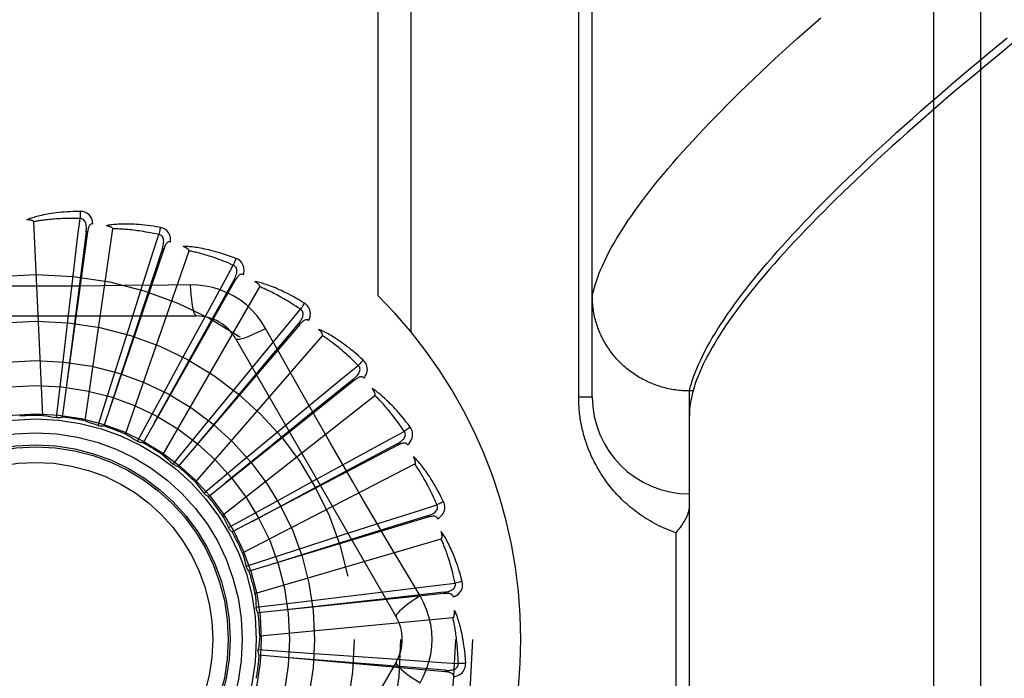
# Model space of a CAD drawing. Header units: inches. Extents: x 0 to 227, y 0 to 147.
# Tile 92 of 256: x 96.548 to 97.182, y 41.009 to 41.433. Entities that reach past the tile are written whole.
import ezdxf

# ---------------------------------------------------------------- set-up
doc = ezdxf.new("R2010")
doc.units = ezdxf.units.IN
doc.header["$LTSCALE"] = 12.466667
doc.header["$MEASUREMENT"] = 0
doc.linetypes.add('HIDDEN', pattern=[0.2, 0.1, -0.1])
doc.layers.add('RIGHTHAND_DOOR_ASSEMBLY', color=7, linetype='CONTINUOUS')

msp = doc.modelspace()

# ---------------------------------------------------------------- linework, layer by layer
at = {"layer": 'RIGHTHAND_DOOR_ASSEMBLY', "color": 8, "linetype": 'HIDDEN'}
for p, q in [((97.13666, 40.47773), (97.13666, 41.59087)), ((97.16666, 41.56148), (97.16666, 40.50712)), ((96.91666, 41.19055), (96.91666, 41.53091)), ((96.77873, 41.25567), (96.77873, 41.5043)), ((96.79995, 41.23228), (96.79995, 41.5043)), ((96.90787, 41.19055), (96.90787, 41.4718)), ((96.56274, 41.17848), (96.55679, 41.3033)), ((96.58994, 41.17501), (96.60772, 41.2987)), ((96.59152, 41.29678), (96.57519, 41.17754)), ((96.59056, 41.29691), (96.57981, 41.21271)), ((96.59152, 41.29678), (96.59056, 41.29691)), ((96.64059, 41.28572), (96.60199, 41.17173)), ((96.64059, 41.28572), (96.63968, 41.28603)), ((96.61599, 41.16645), (96.65687, 41.28454)), ((96.68668, 41.26558), (96.68585, 41.26606)), ((96.57898, 41.24132), (96.58154, 41.26292)), ((96.68668, 41.26558), (96.62721, 41.16095)), ((96.63996, 41.15312), (96.70244, 41.26134)), ((96.65762, 41.26265), (96.64345, 41.26244)), ((96.61778, 41.23364), (96.62439, 41.25436)), ((96.45472, 41.24263), (96.6616, 41.24263)), ((96.57529, 41.20974), (96.57898, 41.24132)), ((96.72813, 41.23708), (96.64993, 41.14559)), ((96.65443, 41.21875), (96.66484, 41.23785)), ((96.72813, 41.23708), (96.7274, 41.2377)), ((96.60818, 41.20333), (96.61778, 41.23364)), ((96.66097, 41.13549), (96.7428, 41.22993)), ((96.68686, 41.22805), (96.7903, 41.04888)), ((96.63926, 41.19081), (96.65443, 41.21875)), ((96.57153, 41.17716), (96.57529, 41.20974)), ((96.57981, 41.21271), (96.57714, 41.19161)), ((96.6876, 41.1972), (96.70144, 41.21399)), ((96.59833, 41.17205), (96.60818, 41.20333)), ((96.66742, 41.17263), (96.6876, 41.1972)), ((96.76343, 41.20125), (96.66933, 41.12622)), ((96.76343, 41.20125), (96.76284, 41.202)), ((96.98222, 41.19666), (96.98153, 41.19432)), ((96.62367, 41.16196), (96.63926, 41.19081)), ((96.67826, 41.1142), (96.77649, 41.19145)), ((96.90787, 41.19055), (96.91666, 41.19055)), ((96.97916, 41.19432), (96.97802, 41.19434)), ((96.98153, 41.19432), (96.97916, 41.19432)), ((96.97916, 40.87427), (96.97916, 41.19432)), ((96.71609, 41.16976), (96.73285, 41.18362)), ((96.64665, 41.14725), (96.66742, 41.17263)), ((96.69162, 41.14945), (96.71609, 41.16976)), ((96.79132, 41.15938), (96.68472, 41.10351)), ((96.79132, 41.15938), (96.79087, 41.16023)), ((96.66643, 41.12847), (96.69162, 41.14945)), ((96.69121, 41.09003), (96.80229, 41.1473)), ((96.73887, 41.13742), (96.75796, 41.14786)), ((96.71101, 41.12212), (96.73887, 41.13742)), ((96.68229, 41.10628), (96.71101, 41.12212)), ((96.81078, 41.113), (96.8105, 41.11392)), ((96.81078, 41.113), (96.69553, 41.07831)), ((96.75512, 41.10136), (96.77584, 41.108)), ((96.68241, 41.10603), (96.68229, 41.10628)), ((96.72486, 41.0916), (96.75512, 41.10136)), ((96.97037, 41.10305), (96.97037, 40.96555)), ((96.69935, 41.06384), (96.81926, 41.09905)), ((96.69367, 41.08148), (96.72486, 41.0916)), ((96.80565, 41.06234), (96.79838, 41.07451)), ((96.82111, 41.06377), (96.70138, 41.05152)), ((96.7327, 41.05902), (96.76425, 41.06287)), ((96.76425, 41.06287), (96.78585, 41.06547)), ((96.82111, 41.06377), (96.82101, 41.06472)), ((96.70015, 41.05499), (96.7327, 41.05902)), ((96.70239, 41.03659), (96.8268, 41.04847)), ((96.7015, 41.02774), (96.73422, 41.02554)), ((96.73422, 41.02554), (96.76594, 41.02335)), ((96.7903, 41.01972), (96.68686, 40.84055)), ((96.82193, 41.01347), (96.70205, 41.0241)), ((96.76594, 41.02335), (96.78764, 41.02182)), ((96.82193, 41.01347), (96.82202, 41.01443))]:
    msp.add_line(p, q, dxfattribs=at)
for points in [[(96.91666, 41.25552), (96.91719, 41.25786), (96.9178, 41.26024), (96.91851, 41.26267), (96.91931, 41.26514), (96.92019, 41.26765), (96.92116, 41.2702), (96.92223, 41.2728), (96.92338, 41.27544), (96.92462, 41.27813), (96.92596, 41.28086), (96.92738, 41.28363), (96.92889, 41.28645), (96.93049, 41.28931), (96.93218, 41.29221), (96.93397, 41.29516), (96.93584, 41.29815), (96.9378, 41.30119), (96.93985, 41.30427), (96.942, 41.30739), (96.94423, 41.31056), (96.94656, 41.31377), (96.94897, 41.31703), (96.95148, 41.32032), (96.95407, 41.32367), (96.95676, 41.32705), (96.95954, 41.33048), (96.96241, 41.33396), (96.96537, 41.33748), (96.96843, 41.34104), (96.97157, 41.34464), (96.9748, 41.34829), (96.97813, 41.35198), (96.98155, 41.35572), (96.98506, 41.35949), (96.98866, 41.36331), (96.99235, 41.36718), (96.99613, 41.37108), (97, 41.37503), (97.00397, 41.37902), (97.00803, 41.38305), (97.01217, 41.38713), (97.01641, 41.39125), (97.02075, 41.39541), (97.02517, 41.39961), (97.02968, 41.40385), (97.03429, 41.40813), (97.03898, 41.41245), (97.04377, 41.41682), (97.04865, 41.42122), (97.05362, 41.42567), (97.05868, 41.43015), (97.06384, 41.43468)], [(96.97916, 41.19432), (96.97977, 41.19669), (96.98047, 41.1991), (96.98125, 41.20155), (96.98213, 41.20404), (96.98309, 41.20658), (96.98413, 41.20916), (96.98527, 41.21178), (96.9865, 41.21445), (96.98781, 41.21716), (96.98921, 41.21991), (96.9907, 41.22271), (96.99227, 41.22555), (96.99394, 41.22843), (96.99569, 41.23136), (96.99753, 41.23433), (96.99947, 41.23735), (97.00148, 41.24041), (97.00359, 41.24351), (97.00579, 41.24666), (97.00807, 41.24985), (97.01044, 41.25308), (97.01291, 41.25636), (97.01546, 41.25968), (97.0181, 41.26304), (97.02082, 41.26645), (97.02364, 41.2699), (97.02655, 41.27339), (97.02954, 41.27693), (97.03263, 41.28051), (97.0358, 41.28413), (97.03906, 41.2878), (97.04241, 41.29151), (97.04585, 41.29526), (97.04938, 41.29905), (97.05299, 41.30289), (97.0567, 41.30677), (97.06049, 41.31069), (97.06437, 41.31465), (97.06834, 41.31865), (97.0724, 41.3227), (97.07655, 41.32679), (97.08078, 41.33091), (97.08511, 41.33508), (97.08952, 41.33929), (97.09402, 41.34355), (97.09861, 41.34784), (97.10329, 41.35217), (97.10805, 41.35654), (97.1129, 41.36095), (97.11784, 41.3654), (97.12287, 41.36989), (97.12799, 41.37442), (97.13319, 41.37899), (97.13848, 41.38359), (97.14385, 41.38823), (97.14932, 41.39291), (97.15486, 41.39763), (97.1605, 41.40238), (97.16622, 41.40717), (97.17202, 41.41199), (97.17791, 41.41685), (97.18389, 41.42174)], [(97.18721, 41.41802), (97.18107, 41.41301), (97.17501, 41.40805), (97.16905, 41.40312), (97.16319, 41.39824), (97.15742, 41.39341), (97.15175, 41.38861), (97.14617, 41.38387), (97.14069, 41.37916), (97.1353, 41.3745), (97.13001, 41.36989), (97.12481, 41.36532), (97.1197, 41.36079), (97.11469, 41.35631), (97.10977, 41.35188), (97.10494, 41.34749), (97.10021, 41.34314), (97.09557, 41.33884), (97.09103, 41.33459), (97.08658, 41.33038), (97.08222, 41.32621), (97.07795, 41.32209), (97.07378, 41.31802), (97.0697, 41.314), (97.06571, 41.31001), (97.06181, 41.30608), (97.05801, 41.30219), (97.05429, 41.29834), (97.05067, 41.29454), (97.04714, 41.29079), (97.0437, 41.28708), (97.04036, 41.28342), (97.0371, 41.2798), (97.03393, 41.27623), (97.03086, 41.2727), (97.02787, 41.26922), (97.02498, 41.26579), (97.02218, 41.26239), (97.01946, 41.25905), (97.01684, 41.25575), (97.0143, 41.25249), (97.01186, 41.24928), (97.0095, 41.24611), (97.00724, 41.24299), (97.00506, 41.23991), (97.00297, 41.23688), (97.00097, 41.23389), (96.99906, 41.23095), (96.99724, 41.22805), (96.9955, 41.22519), (96.99385, 41.22238), (96.9923, 41.21961), (96.99083, 41.21689), (96.98944, 41.21421), (96.98815, 41.21157), (96.98694, 41.20898), (96.98582, 41.20643), (96.98479, 41.20392), (96.98384, 41.20146), (96.98299, 41.19904), (96.98222, 41.19666)], [(96.5866, 41.31001), (96.58438, 41.30997), (96.58224, 41.30989), (96.58021, 41.30979), (96.57827, 41.30967), (96.57641, 41.30953), (96.57464, 41.30937), (96.57295, 41.3092), (96.57134, 41.30901), (96.5698, 41.3088), (96.56833, 41.30859), (96.56693, 41.30836), (96.56559, 41.30813), (96.56431, 41.30789), (96.56309, 41.30765), (96.56192, 41.30741), (96.56081, 41.30716), (96.55975, 41.3069), (96.55873, 41.30665), (96.55777, 41.30638), (96.55685, 41.30612), (96.55598, 41.30585), (96.55514, 41.30558), (96.55435, 41.30531), (96.5536, 41.30504), (96.55288, 41.30477), (96.5522, 41.3045)], [(96.55679, 41.3033), (96.55675, 41.30347), (96.55667, 41.30362), (96.55655, 41.30375), (96.5564, 41.30387), (96.55623, 41.30396), (96.55604, 41.30405), (96.55584, 41.30413), (96.55562, 41.30419), (96.5554, 41.30425), (96.55516, 41.3043), (96.55491, 41.30435), (96.55465, 41.30439), (96.55439, 41.30442), (96.55411, 41.30445), (96.55382, 41.30447), (96.55353, 41.30449), (96.55321, 41.3045), (96.55289, 41.30451), (96.55259, 41.30451), (96.55229, 41.30451)], [(96.58666, 41.30534), (96.58481, 41.30538), (96.58304, 41.30541), (96.58134, 41.30541), (96.57971, 41.3054), (96.57815, 41.30538), (96.57665, 41.30534), (96.57521, 41.30529), (96.57384, 41.30523), (96.57252, 41.30516), (96.57126, 41.30508), (96.57004, 41.305), (96.56888, 41.30491), (96.56777, 41.30481), (96.5667, 41.30471), (96.56567, 41.30461), (96.56468, 41.3045), (96.56374, 41.30439), (96.56283, 41.30428), (96.56196, 41.30416), (96.56113, 41.30404), (96.56033, 41.30392), (96.55956, 41.3038), (96.55882, 41.30368), (96.55812, 41.30355), (96.55744, 41.30343), (96.55679, 41.3033)], [(96.58154, 41.26292), (96.58533, 41.29438), (96.58666, 41.30534)], [(96.59499, 41.30205), (96.59475, 41.30338), (96.59441, 41.3046), (96.59395, 41.3057), (96.59339, 41.30667), (96.59272, 41.30752), (96.59196, 41.30825), (96.59112, 41.30884), (96.59022, 41.3093), (96.58928, 41.30964), (96.58835, 41.30986), (96.58746, 41.30999), (96.5866, 41.31001)], [(96.5866, 41.31001), (96.58664, 41.30939), (96.58667, 41.30868), (96.58668, 41.30791), (96.58669, 41.30708), (96.58668, 41.30621), (96.58666, 41.30534)], [(96.59056, 41.29691), (96.59067, 41.29794), (96.59073, 41.29892), (96.59073, 41.29986), (96.59067, 41.30074), (96.59055, 41.30157), (96.59036, 41.30234), (96.59011, 41.30305), (96.58979, 41.30368), (96.58939, 41.30421), (96.58893, 41.30465), (96.5884, 41.30498), (96.58783, 41.30521), (96.58725, 41.30533), (96.58666, 41.30534)], [(96.595, 41.30205), (96.59454, 41.30206), (96.59411, 41.302), (96.59372, 41.30184), (96.59336, 41.30162), (96.59305, 41.30133), (96.59278, 41.30098), (96.59254, 41.30058), (96.59233, 41.30013), (96.59214, 41.29964), (96.59198, 41.29912), (96.59184, 41.29857), (96.59172, 41.29799), (96.59161, 41.2974), (96.59152, 41.29678)], [(96.63827, 41.29965), (96.63607, 41.30002), (96.63396, 41.30036), (96.63195, 41.30064), (96.63002, 41.30089), (96.62817, 41.3011), (96.6264, 41.30128), (96.62471, 41.30143), (96.62309, 41.30155), (96.62154, 41.30164), (96.62006, 41.3017), (96.61864, 41.30175), (96.61728, 41.30178), (96.61598, 41.30179), (96.61473, 41.30178), (96.61354, 41.30176), (96.6124, 41.30173), (96.61131, 41.30168), (96.61026, 41.30162), (96.60927, 41.30154), (96.60832, 41.30145), (96.60741, 41.30135), (96.60654, 41.30125), (96.60571, 41.30113), (96.60492, 41.30101), (96.60416, 41.30088), (96.60344, 41.30075)], [(96.60772, 41.2987), (96.60772, 41.29888), (96.60767, 41.29904), (96.60757, 41.29919), (96.60745, 41.29933), (96.6073, 41.29946), (96.60713, 41.29958), (96.60695, 41.29969), (96.60675, 41.29979), (96.60654, 41.2999), (96.60631, 41.29999), (96.60608, 41.30008), (96.60583, 41.30017), (96.60557, 41.30025), (96.60531, 41.30033), (96.60503, 41.30041), (96.60474, 41.30048), (96.60444, 41.30056), (96.60413, 41.30062), (96.6038, 41.30069), (96.60345, 41.30075)], [(96.63744, 41.29505), (96.63564, 41.29544), (96.6339, 41.2958), (96.63223, 41.29613), (96.63063, 41.29642), (96.62909, 41.2967), (96.62761, 41.29694), (96.62619, 41.29717), (96.62483, 41.29737), (96.62352, 41.29755), (96.62227, 41.29771), (96.62106, 41.29786), (96.6199, 41.29799), (96.61879, 41.29811), (96.61772, 41.29821), (96.61669, 41.2983), (96.6157, 41.29838), (96.61475, 41.29845), (96.61384, 41.29851), (96.61297, 41.29857), (96.61212, 41.29861), (96.61131, 41.29864), (96.61054, 41.29867), (96.60979, 41.29869), (96.60907, 41.2987), (96.60838, 41.2987), (96.60772, 41.2987)], [(96.63827, 41.29965), (96.63819, 41.29904), (96.63808, 41.29834), (96.63795, 41.29758), (96.6378, 41.29677), (96.63763, 41.29591), (96.63744, 41.29505)], [(96.645, 41.29024), (96.64502, 41.2916), (96.64491, 41.29285), (96.64466, 41.29402), (96.6443, 41.29509), (96.6438, 41.29605), (96.6432, 41.2969), (96.64248, 41.29764), (96.64168, 41.29827), (96.64083, 41.29877), (96.63996, 41.29917), (96.63911, 41.29946), (96.63827, 41.29965)], [(96.62439, 41.25436), (96.63406, 41.28453), (96.63744, 41.29505)], [(96.63968, 41.28603), (96.63998, 41.28702), (96.64022, 41.28798), (96.6404, 41.28889), (96.64051, 41.28977), (96.64054, 41.29061), (96.64051, 41.2914), (96.64039, 41.29215), (96.6402, 41.29283), (96.63991, 41.29343), (96.63954, 41.29394), (96.63908, 41.29437), (96.63856, 41.2947), (96.63802, 41.29492), (96.63744, 41.29505)], [(96.63968, 41.28603), (96.62959, 41.25538), (96.60656, 41.18517)], [(96.645, 41.29024), (96.64455, 41.29034), (96.64412, 41.29036), (96.64371, 41.29028), (96.64331, 41.29012), (96.64295, 41.2899), (96.64262, 41.28961), (96.64231, 41.28926), (96.64202, 41.28886), (96.64174, 41.28841), (96.64149, 41.28793), (96.64125, 41.28742), (96.64102, 41.28688), (96.6408, 41.28631), (96.64059, 41.28572)], [(96.68704, 41.27969), (96.68495, 41.28048), (96.68295, 41.2812), (96.68102, 41.28187), (96.67917, 41.28248), (96.6774, 41.28303), (96.6757, 41.28354), (96.67406, 41.28401), (96.6725, 41.28443), (96.67099, 41.28481), (96.66955, 41.28516), (96.66816, 41.28547), (96.66683, 41.28575), (96.66556, 41.28601), (96.66433, 41.28624), (96.66316, 41.28645), (96.66203, 41.28663), (96.66095, 41.28679), (96.65991, 41.28692), (96.65892, 41.28704), (96.65797, 41.28713), (96.65706, 41.28721), (96.65619, 41.28727), (96.65535, 41.28731), (96.65455, 41.28734), (96.65378, 41.28736), (96.65305, 41.28736)], [(96.65687, 41.28454), (96.65689, 41.28472), (96.65687, 41.28488), (96.65681, 41.28505), (96.65671, 41.28521), (96.65659, 41.28537), (96.65645, 41.28552), (96.65629, 41.28566), (96.65611, 41.2858), (96.65593, 41.28594), (96.65572, 41.28608), (96.65551, 41.28621), (96.65529, 41.28634), (96.65505, 41.28647), (96.6548, 41.2866), (96.65455, 41.28673), (96.65428, 41.28686), (96.65399, 41.28699), (96.6537, 41.28711), (96.65342, 41.28723), (96.65314, 41.28733)], [(96.68536, 41.27533), (96.68366, 41.27606), (96.68202, 41.27674), (96.68044, 41.27738), (96.67892, 41.27797), (96.67746, 41.27853), (96.67606, 41.27905), (96.67471, 41.27954), (96.67341, 41.28), (96.67216, 41.28042), (96.67096, 41.28082), (96.6698, 41.28119), (96.66869, 41.28154), (96.66762, 41.28187), (96.66659, 41.28217), (96.6656, 41.28246), (96.66464, 41.28272), (96.66372, 41.28297), (96.66284, 41.2832), (96.66199, 41.28342), (96.66117, 41.28362), (96.66038, 41.2838), (96.65962, 41.28398), (96.65889, 41.28414), (96.65819, 41.28428), (96.65752, 41.28442), (96.65687, 41.28454)], [(96.68704, 41.27969), (96.68684, 41.27911), (96.68661, 41.27844), (96.68633, 41.27772), (96.68603, 41.27695), (96.6857, 41.27615), (96.68536, 41.27533)], [(96.69187, 41.26918), (96.69214, 41.27051), (96.69227, 41.27177), (96.69225, 41.27296), (96.69209, 41.27407), (96.69179, 41.27511), (96.69136, 41.27606), (96.69079, 41.27692), (96.69013, 41.27769), (96.68939, 41.27835), (96.68861, 41.27891), (96.68783, 41.27935), (96.68704, 41.27969)], [(96.66484, 41.23785), (96.68005, 41.26565), (96.68536, 41.27533)], [(96.68585, 41.26606), (96.68633, 41.26697), (96.68675, 41.26786), (96.68709, 41.26873), (96.68737, 41.26957), (96.68756, 41.27039), (96.68767, 41.27117), (96.6877, 41.27192), (96.68764, 41.27263), (96.68747, 41.27327), (96.68721, 41.27385), (96.68684, 41.27435), (96.68639, 41.27477), (96.6859, 41.2751), (96.68535, 41.27534)], [(96.68585, 41.26606), (96.67014, 41.23787), (96.63424, 41.17329)], [(96.69187, 41.26918), (96.69145, 41.26936), (96.69103, 41.26946), (96.6906, 41.26946), (96.69019, 41.26938), (96.68979, 41.26923), (96.68941, 41.26901), (96.68904, 41.26873), (96.68868, 41.26839), (96.68833, 41.268), (96.68798, 41.26758), (96.68765, 41.26712), (96.68732, 41.26663), (96.687, 41.26612), (96.68668, 41.26558)], [(96.64345, 41.26244), (96.61512, 41.26214), (96.60091, 41.26201), (96.58668, 41.26191), (96.57245, 41.26185), (96.55821, 41.26183), (96.54397, 41.26184), (96.52974, 41.26191), (96.5155, 41.262)], [(96.65762, 41.26266), (96.65781, 41.25927), (96.65807, 41.25608), (96.65837, 41.2532), (96.65872, 41.2506), (96.65912, 41.24829), (96.65956, 41.24633), (96.66004, 41.24475), (96.66054, 41.24358), (96.66107, 41.24287), (96.6616, 41.24263)], [(96.70619, 41.23461), (96.70359, 41.23881), (96.70066, 41.24273), (96.69738, 41.24637), (96.6938, 41.24969), (96.68993, 41.25269), (96.68581, 41.25533), (96.68146, 41.25759), (96.67692, 41.25945), (96.67225, 41.26089), (96.66745, 41.26192), (96.66257, 41.2625), (96.65762, 41.26265)], [(96.73115, 41.25087), (96.72925, 41.25203), (96.72742, 41.25312), (96.72565, 41.25414), (96.72395, 41.25509), (96.72232, 41.25597), (96.72074, 41.25679), (96.71923, 41.25756), (96.71777, 41.25827), (96.71636, 41.25893), (96.71501, 41.25954), (96.71371, 41.26011), (96.71246, 41.26064), (96.71125, 41.26114), (96.71009, 41.2616), (96.70898, 41.26202), (96.70791, 41.26241), (96.70688, 41.26277), (96.70588, 41.2631), (96.70493, 41.2634), (96.70401, 41.26367), (96.70313, 41.26392), (96.70229, 41.26415), (96.70148, 41.26435), (96.7007, 41.26453), (96.69995, 41.26469), (96.69923, 41.26483)], [(96.70244, 41.26134), (96.7025, 41.26151), (96.70251, 41.26167), (96.70248, 41.26185), (96.70242, 41.26202), (96.70233, 41.2622), (96.70222, 41.26237), (96.70209, 41.26255), (96.70194, 41.26272), (96.70178, 41.26289), (96.70161, 41.26306), (96.70143, 41.26324), (96.70123, 41.26341), (96.70102, 41.26358), (96.70081, 41.26375), (96.70058, 41.26393), (96.70034, 41.2641), (96.70008, 41.26428), (96.69982, 41.26446), (96.69953, 41.26465), (96.69923, 41.26483)], [(96.72868, 41.24691), (96.72714, 41.24794), (96.72566, 41.24892), (96.72423, 41.24984), (96.72286, 41.25072), (96.72153, 41.25154), (96.72025, 41.25232), (96.71902, 41.25305), (96.71783, 41.25374), (96.71668, 41.2544), (96.71557, 41.25502), (96.71451, 41.2556), (96.71348, 41.25616), (96.71249, 41.25668), (96.71154, 41.25717), (96.71062, 41.25764), (96.70973, 41.25808), (96.70888, 41.2585), (96.70805, 41.25889), (96.70726, 41.25927), (96.70649, 41.25962), (96.70575, 41.25995), (96.70504, 41.26026), (96.70436, 41.26056), (96.70369, 41.26084), (96.70306, 41.2611), (96.70244, 41.26134)], [(96.97802, 41.19434), (96.97689, 41.19437), (96.97576, 41.19442), (96.97464, 41.19449), (96.97351, 41.19458), (96.97239, 41.19468), (96.97127, 41.19481), (96.97015, 41.19496), (96.96904, 41.19513), (96.96793, 41.19532), (96.96682, 41.19553), (96.96571, 41.19576), (96.96461, 41.19601), (96.96352, 41.19627), (96.96243, 41.19656), (96.96135, 41.19686), (96.96027, 41.19719), (96.95919, 41.19753), (96.95813, 41.19789), (96.95707, 41.19828), (96.95602, 41.19868), (96.95497, 41.19909), (96.95394, 41.19953), (96.95291, 41.19999), (96.95189, 41.20046), (96.95088, 41.20095), (96.94988, 41.20146), (96.94889, 41.20198), (96.9479, 41.20253), (96.94693, 41.20309), (96.94597, 41.20367), (96.94502, 41.20426), (96.94408, 41.20487), (96.94315, 41.2055), (96.94224, 41.20615), (96.94133, 41.20681), (96.94044, 41.20748), (96.93956, 41.20818), (96.93869, 41.20888), (96.93784, 41.20961), (96.937, 41.21035), (96.93617, 41.2111), (96.93536, 41.21187), (96.93456, 41.21265), (96.93378, 41.21344), (96.93301, 41.21425), (96.93226, 41.21507), (96.93152, 41.21591), (96.9308, 41.21676), (96.93009, 41.21762), (96.9294, 41.21849), (96.92873, 41.21938), (96.92807, 41.22027), (96.92743, 41.22118), (96.9268, 41.2221), (96.9262, 41.22303), (96.9256, 41.22398), (96.92503, 41.22493), (96.92448, 41.22589), (96.92394, 41.22686), (96.92342, 41.22784), (96.92292, 41.22883), (96.92244, 41.22983), (96.92197, 41.23084), (96.92153, 41.23185), (96.9211, 41.23287), (96.92069, 41.2339), (96.9203, 41.23494), (96.91993, 41.23598), (96.91958, 41.23703), (96.91925, 41.23809), (96.91894, 41.23915), (96.91865, 41.24022), (96.91837, 41.24129), (96.91812, 41.24237), (96.91789, 41.24345), (96.91768, 41.24453), (96.91748, 41.24562), (96.91731, 41.24672), (96.91716, 41.24781), (96.91703, 41.24891), (96.91692, 41.25001), (96.91682, 41.25111), (96.91675, 41.25221), (96.9167, 41.25331), (96.91667, 41.25442), (96.91666, 41.25552)], [(96.70144, 41.21399), (96.72163, 41.2384), (96.72868, 41.24691)], [(96.7274, 41.2377), (96.72805, 41.23851), (96.72863, 41.23931), (96.72913, 41.24009), (96.72956, 41.24087), (96.7299, 41.24163), (96.73016, 41.24238), (96.73033, 41.24311), (96.73041, 41.24382), (96.73036, 41.24448), (96.73021, 41.2451), (96.72994, 41.24566), (96.72958, 41.24616), (96.72916, 41.24658), (96.72867, 41.24691)], [(96.73115, 41.25087), (96.73085, 41.25033), (96.73049, 41.24972), (96.73009, 41.24906), (96.72964, 41.24837), (96.72917, 41.24764), (96.72868, 41.24691)], [(96.7339, 41.23963), (96.73442, 41.24088), (96.73479, 41.24209), (96.735, 41.24327), (96.73505, 41.24439), (96.73495, 41.24547), (96.7347, 41.24648), (96.73431, 41.24744), (96.73381, 41.24832), (96.7332, 41.2491), (96.73254, 41.2498), (96.73186, 41.25038), (96.73115, 41.25087)], [(96.7274, 41.2377), (96.70664, 41.21299), (96.65917, 41.15638)], [(96.68686, 41.22805), (96.68732, 41.22771), (96.68817, 41.2276), (96.68936, 41.22773), (96.69089, 41.22807), (96.69276, 41.22864), (96.69494, 41.22944), (96.69741, 41.23044), (96.70014, 41.23165), (96.7031, 41.23305), (96.70619, 41.23461)], [(96.73403, 41.18509), (96.72006, 41.20985), (96.71312, 41.22219), (96.70619, 41.23461)], [(96.7339, 41.23963), (96.73353, 41.23989), (96.73313, 41.24007), (96.73272, 41.24015), (96.7323, 41.24015), (96.73188, 41.24007), (96.73146, 41.23993), (96.73104, 41.23972), (96.73062, 41.23946), (96.7302, 41.23915), (96.72979, 41.23879), (96.72937, 41.23841), (96.72896, 41.23799), (96.72854, 41.23755), (96.72813, 41.23708)], [(96.76901, 41.21422), (96.76737, 41.21572), (96.76577, 41.21714), (96.76423, 41.21847), (96.76274, 41.21972), (96.7613, 41.2209), (96.75991, 41.222), (96.75857, 41.22304), (96.75727, 41.22402), (96.75602, 41.22493), (96.7548, 41.22579), (96.75363, 41.2266), (96.7525, 41.22735), (96.75141, 41.22807), (96.75036, 41.22873), (96.74935, 41.22936), (96.74837, 41.22995), (96.74743, 41.2305), (96.74652, 41.23101), (96.74564, 41.23149), (96.74479, 41.23193), (96.74397, 41.23234), (96.74318, 41.23272), (96.74242, 41.23307), (96.74169, 41.23339), (96.74099, 41.23369), (96.74031, 41.23397)], [(96.7428, 41.22993), (96.74289, 41.23008), (96.74294, 41.23025), (96.74294, 41.23042), (96.74291, 41.23061), (96.74285, 41.2308), (96.74278, 41.23099), (96.74268, 41.23118), (96.74257, 41.23138), (96.74245, 41.23158), (96.74231, 41.23178), (96.74216, 41.23199), (96.742, 41.23219), (96.74183, 41.2324), (96.74165, 41.23261), (96.74146, 41.23282), (96.74126, 41.23304), (96.74104, 41.23327), (96.74082, 41.23349), (96.74057, 41.23373), (96.74031, 41.23397)], [(96.76583, 41.21079), (96.76452, 41.2121), (96.76325, 41.21334), (96.76202, 41.21452), (96.76084, 41.21564), (96.75969, 41.2167), (96.75858, 41.2177), (96.75751, 41.21866), (96.75647, 41.21956), (96.75547, 41.22042), (96.7545, 41.22124), (96.75357, 41.22201), (96.75266, 41.22275), (96.75179, 41.22345), (96.75094, 41.22412), (96.75013, 41.22475), (96.74934, 41.22535), (96.74858, 41.22592), (96.74785, 41.22647), (96.74714, 41.22698), (96.74645, 41.22748), (96.74579, 41.22794), (96.74515, 41.22838), (96.74453, 41.2288), (96.74394, 41.2292), (96.74336, 41.22958), (96.7428, 41.22993)], [(96.73285, 41.18362), (96.7573, 41.20377), (96.76583, 41.21079)], [(96.76283, 41.202), (96.76363, 41.20267), (96.76434, 41.20334), (96.76499, 41.20402), (96.76555, 41.2047), (96.76604, 41.20538), (96.76643, 41.20607), (96.76674, 41.20676), (96.76694, 41.20743), (96.76703, 41.20809), (96.76699, 41.20873), (96.76684, 41.20933), (96.76658, 41.20989), (96.76624, 41.21038), (96.76583, 41.2108)], [(96.76901, 41.21422), (96.76861, 41.21374), (96.76814, 41.21321), (96.76762, 41.21264), (96.76706, 41.21204), (96.76645, 41.21142), (96.76583, 41.21079)], [(96.76959, 41.20266), (96.77033, 41.20379), (96.77092, 41.20491), (96.77135, 41.20602), (96.77161, 41.20712), (96.77172, 41.20819), (96.77167, 41.20924), (96.77147, 41.21025), (96.77113, 41.21121), (96.77069, 41.2121), (96.77017, 41.2129), (96.76962, 41.21361), (96.76901, 41.21422)], [(96.76959, 41.20266), (96.76927, 41.20299), (96.76891, 41.20324), (96.76852, 41.20339), (96.76811, 41.20347), (96.76768, 41.20348), (96.76724, 41.20341), (96.76679, 41.20329), (96.76633, 41.20311), (96.76586, 41.20289), (96.76539, 41.20262), (96.7649, 41.20232), (96.76442, 41.20199), (96.76393, 41.20163), (96.76343, 41.20125)], [(96.76284, 41.202), (96.73778, 41.18166), (96.68045, 41.13505)], [(96.79925, 41.17106), (96.79792, 41.17285), (96.79662, 41.17454), (96.79536, 41.17614), (96.79414, 41.17765), (96.79295, 41.17908), (96.79179, 41.18043), (96.79067, 41.1817), (96.78958, 41.18291), (96.78852, 41.18404), (96.78749, 41.18511), (96.78649, 41.18613), (96.78553, 41.18708), (96.78459, 41.18799), (96.78369, 41.18885), (96.78281, 41.18965), (96.78196, 41.19042), (96.78114, 41.19113), (96.78034, 41.19181), (96.77957, 41.19244), (96.77882, 41.19304), (96.77809, 41.19359), (96.77739, 41.19411), (96.77671, 41.1946), (96.77606, 41.19506), (96.77542, 41.19549), (96.7748, 41.19589)], [(96.77649, 41.19145), (96.7766, 41.19159), (96.77668, 41.19174), (96.77672, 41.19191), (96.77672, 41.1921), (96.7767, 41.19229), (96.77666, 41.1925), (96.77661, 41.19271), (96.77654, 41.19292), (96.77645, 41.19314), (96.77636, 41.19336), (96.77625, 41.19359), (96.77613, 41.19382), (96.77601, 41.19406), (96.77587, 41.1943), (96.77572, 41.19455), (96.77556, 41.1948), (96.77539, 41.19506), (96.77521, 41.19533), (96.77504, 41.19558), (96.77486, 41.19581)], [(96.79548, 41.1683), (96.79444, 41.16983), (96.79343, 41.17129), (96.79245, 41.17268), (96.79149, 41.174), (96.79057, 41.17526), (96.78967, 41.17646), (96.7888, 41.1776), (96.78795, 41.17868), (96.78713, 41.17972), (96.78633, 41.1807), (96.78556, 41.18164), (96.78481, 41.18254), (96.78409, 41.18339), (96.78338, 41.1842), (96.7827, 41.18498), (96.78205, 41.18572), (96.78141, 41.18642), (96.78079, 41.1871), (96.78019, 41.18774), (96.77961, 41.18835), (96.77905, 41.18893), (96.7785, 41.18949), (96.77798, 41.19002), (96.77746, 41.19052), (96.77697, 41.191), (96.77649, 41.19145)], [(96.97037, 41.10305), (96.96878, 41.10361), (96.96719, 41.1042), (96.96563, 41.10482), (96.96409, 41.10546), (96.96256, 41.10613), (96.96105, 41.10682), (96.95957, 41.10754), (96.9581, 41.10827), (96.95666, 41.10903), (96.95523, 41.10981), (96.95383, 41.11061), (96.95245, 41.11143), (96.95109, 41.11227), (96.94976, 41.11313), (96.94844, 41.114), (96.94715, 41.11489), (96.94589, 41.1158), (96.94464, 41.11672), (96.94342, 41.11766), (96.94223, 41.11861), (96.94105, 41.11957), (96.9399, 41.12055), (96.93878, 41.12154), (96.93767, 41.12254), (96.93659, 41.12355), (96.93554, 41.12458), (96.9345, 41.12561), (96.93349, 41.12665), (96.9325, 41.1277), (96.93154, 41.12876), (96.9306, 41.12982), (96.92968, 41.1309), (96.92878, 41.13198), (96.92791, 41.13306), (96.92705, 41.13415), (96.92622, 41.13525), (96.92541, 41.13635), (96.92463, 41.13746), (96.92386, 41.13857), (96.92311, 41.13968), (96.92239, 41.1408), (96.92168, 41.14193), (96.921, 41.14305), (96.92034, 41.14418), (96.91969, 41.14531), (96.91907, 41.14644), (96.91846, 41.14757), (96.91788, 41.14871), (96.91731, 41.14985), (96.91676, 41.15099), (96.91623, 41.15213), (96.91572, 41.15327), (96.91522, 41.15441), (96.91475, 41.15555), (96.91429, 41.15669), (96.91385, 41.15783), (96.91343, 41.15897), (96.91303, 41.1601), (96.91264, 41.16123), (96.91228, 41.16235), (96.91193, 41.16347), (96.91159, 41.16459), (96.91127, 41.1657), (96.91097, 41.16681), (96.91069, 41.16791), (96.91042, 41.16901), (96.91016, 41.17011), (96.90992, 41.1712), (96.90969, 41.17229), (96.90948, 41.17337), (96.90928, 41.17446), (96.9091, 41.17554), (96.90893, 41.17662), (96.90877, 41.17769), (96.90863, 41.17877), (96.9085, 41.17984), (96.90838, 41.18091), (96.90827, 41.18198), (96.90818, 41.18305), (96.9081, 41.18411), (96.90803, 41.18517), (96.90797, 41.18623), (96.90793, 41.1873), (96.9079, 41.18838), (96.90788, 41.18946), (96.90787, 41.19055)], [(96.98153, 41.19432), (96.98097, 41.1922), (96.98049, 41.19011), (96.98009, 41.18806), (96.97975, 41.18605), (96.97949, 41.18407), (96.97931, 41.18213), (96.9792, 41.18022), (96.97916, 41.17835)], [(96.79838, 41.07451), (96.78395, 41.09889), (96.77674, 41.11113), (96.76954, 41.12341), (96.76237, 41.1357), (96.75523, 41.14802), (96.74813, 41.16036), (96.74107, 41.17272), (96.73403, 41.18509)], [(96.56274, 41.17848), (96.56495, 41.1782), (96.56715, 41.17789), (96.56934, 41.17754), (96.57153, 41.17716)], [(96.57519, 41.17754), (96.57461, 41.17733), (96.57401, 41.17718), (96.57338, 41.17709), (96.57276, 41.17706), (96.57214, 41.17708), (96.57153, 41.17716)], [(96.58994, 41.17501), (96.59206, 41.17431), (96.59416, 41.17359), (96.59625, 41.17284), (96.59833, 41.17205)], [(96.60199, 41.17173), (96.60138, 41.17164), (96.60076, 41.1716), (96.60013, 41.17163), (96.59951, 41.17171), (96.59891, 41.17185), (96.59833, 41.17205)], [(96.79925, 41.17106), (96.79877, 41.17067), (96.79821, 41.17024), (96.79759, 41.16978), (96.79692, 41.1693), (96.79621, 41.1688), (96.79548, 41.1683)], [(96.79763, 41.1596), (96.79858, 41.16058), (96.79937, 41.16156), (96.8, 41.16257), (96.80046, 41.1636), (96.80077, 41.16463), (96.80092, 41.16567), (96.80091, 41.1667), (96.80077, 41.16771), (96.8005, 41.16866), (96.80014, 41.16955), (96.79973, 41.17035), (96.79925, 41.17106)], [(96.61599, 41.16645), (96.61794, 41.16537), (96.61987, 41.16426), (96.62178, 41.16312), (96.62367, 41.16196)], [(96.75796, 41.14786), (96.78577, 41.16302), (96.79548, 41.1683)], [(96.79087, 41.16023), (96.79178, 41.16074), (96.79261, 41.16127), (96.79337, 41.16181), (96.79405, 41.16237), (96.79466, 41.16295), (96.79518, 41.16355), (96.79561, 41.16416), (96.79594, 41.16479), (96.79614, 41.16542), (96.79623, 41.16606), (96.79619, 41.16668), (96.79605, 41.16727), (96.79581, 41.16782), (96.79548, 41.16831)], [(96.62721, 41.16095), (96.62659, 41.16098), (96.62598, 41.16106), (96.62537, 41.16121), (96.62477, 41.16141), (96.62421, 41.16166), (96.62367, 41.16196)], [(96.79087, 41.16023), (96.76242, 41.14501), (96.69731, 41.11009)], [(96.79763, 41.1596), (96.79738, 41.15999), (96.79707, 41.1603), (96.79672, 41.16053), (96.79633, 41.16068), (96.79591, 41.16077), (96.79547, 41.16079), (96.795, 41.16075), (96.79452, 41.16066), (96.79401, 41.16053), (96.79349, 41.16036), (96.79296, 41.16016), (96.79243, 41.15992), (96.79188, 41.15967), (96.79132, 41.15938)], [(96.63996, 41.15312), (96.64167, 41.15169), (96.64335, 41.15023), (96.64501, 41.14875), (96.64665, 41.14725)], [(96.82078, 41.12296), (96.81981, 41.12497), (96.81885, 41.12688), (96.81792, 41.12869), (96.817, 41.1304), (96.8161, 41.13203), (96.81522, 41.13357), (96.81436, 41.13504), (96.81352, 41.13643), (96.81269, 41.13774), (96.81189, 41.13899), (96.8111, 41.14017), (96.81033, 41.14129), (96.80959, 41.14236), (96.80886, 41.14337), (96.80815, 41.14433), (96.80746, 41.14524), (96.80679, 41.1461), (96.80613, 41.14692), (96.80549, 41.14768), (96.80487, 41.14841), (96.80426, 41.14909), (96.80367, 41.14974), (96.8031, 41.15035), (96.80254, 41.15092), (96.802, 41.15146), (96.80147, 41.15197)], [(96.80229, 41.1473), (96.80242, 41.1474), (96.80253, 41.14754), (96.8026, 41.1477), (96.80264, 41.14788), (96.80265, 41.14808), (96.80265, 41.14829), (96.80264, 41.1485), (96.80261, 41.14872), (96.80257, 41.14896), (96.80252, 41.14919), (96.80246, 41.14944), (96.80238, 41.14969), (96.8023, 41.14994), (96.80221, 41.15021), (96.80212, 41.15048), (96.80201, 41.15076), (96.80189, 41.15104), (96.80177, 41.15134), (96.80163, 41.15165), (96.80148, 41.15196)], [(96.64993, 41.14559), (96.64933, 41.14574), (96.64874, 41.14594), (96.64817, 41.14619), (96.64762, 41.1465), (96.64712, 41.14685), (96.64665, 41.14725)], [(96.81655, 41.12097), (96.81582, 41.12267), (96.8151, 41.12429), (96.8144, 41.12584), (96.81372, 41.12732), (96.81304, 41.12873), (96.81239, 41.13008), (96.81175, 41.13136), (96.81112, 41.13259), (96.81051, 41.13376), (96.80992, 41.13488), (96.80934, 41.13594), (96.80877, 41.13696), (96.80822, 41.13794), (96.80768, 41.13887), (96.80716, 41.13976), (96.80666, 41.14061), (96.80616, 41.14142), (96.80568, 41.1422), (96.80522, 41.14295), (96.80476, 41.14366), (96.80432, 41.14433), (96.80389, 41.14498), (96.80347, 41.1456), (96.80307, 41.14619), (96.80267, 41.14676), (96.80229, 41.1473)], [(96.66097, 41.13549), (96.66237, 41.13376), (96.66375, 41.13202), (96.6651, 41.13025), (96.66643, 41.12847)], [(96.66933, 41.12622), (96.66877, 41.12647), (96.66823, 41.12678), (96.66772, 41.12714), (96.66724, 41.12754), (96.66681, 41.12799), (96.66643, 41.12847)], [(96.77584, 41.108), (96.80602, 41.11762), (96.81655, 41.12097)], [(96.8105, 41.11392), (96.81149, 41.11425), (96.8124, 41.1146), (96.81325, 41.11499), (96.81403, 41.11541), (96.81473, 41.11587), (96.81536, 41.11636), (96.8159, 41.11688), (96.81634, 41.11743), (96.81666, 41.11802), (96.81686, 41.11862), (96.81694, 41.11924), (96.81691, 41.11985), (96.81678, 41.12043), (96.81655, 41.12097)], [(96.82078, 41.12296), (96.82023, 41.12267), (96.8196, 41.12235), (96.8189, 41.12202), (96.81816, 41.12167), (96.81736, 41.12132), (96.81655, 41.12097)], [(96.81701, 41.11202), (96.81813, 41.11279), (96.81909, 41.11362), (96.8199, 41.11449), (96.82056, 41.11541), (96.82105, 41.11636), (96.82139, 41.11735), (96.82158, 41.11837), (96.82163, 41.11938), (96.82155, 41.12037), (96.82137, 41.12131), (96.82111, 41.12217), (96.82078, 41.12296)], [(96.97916, 41.12065), (96.97915, 41.12025), (96.97913, 41.11984), (96.9791, 41.11942), (96.97905, 41.11898), (96.97899, 41.11854), (96.97891, 41.11809), (96.97881, 41.11763), (96.9787, 41.11716), (96.97858, 41.11669), (96.97844, 41.1162), (96.97828, 41.11571), (96.97811, 41.1152), (96.97792, 41.11469), (96.97771, 41.11418), (96.97749, 41.11365), (96.97725, 41.11312), (96.977, 41.11259), (96.97673, 41.11204), (96.97644, 41.1115), (96.97614, 41.11095), (96.97582, 41.11039), (96.97549, 41.10984), (96.97514, 41.10927), (96.97478, 41.10871), (96.9744, 41.10815), (96.97401, 41.10758), (96.9736, 41.10701), (96.97318, 41.10644), (96.97274, 41.10587), (96.97229, 41.10531), (96.97183, 41.10474), (96.97136, 41.10417), (96.97087, 41.10361), (96.97037, 41.10305)], [(96.67826, 41.1142), (96.67896, 41.1129), (96.67966, 41.11159), (96.68033, 41.11027), (96.681, 41.10894), (96.68165, 41.10761), (96.68229, 41.10628)], [(96.8105, 41.11392), (96.77968, 41.10435), (96.70914, 41.08239)], [(96.81701, 41.11202), (96.81684, 41.11245), (96.8166, 41.11281), (96.8163, 41.1131), (96.81594, 41.11333), (96.81555, 41.11349), (96.81512, 41.11359), (96.81466, 41.11364), (96.81416, 41.11365), (96.81364, 41.11361), (96.8131, 41.11354), (96.81254, 41.11344), (96.81197, 41.11332), (96.81138, 41.11317), (96.81078, 41.113)], [(96.68472, 41.10351), (96.68425, 41.10384), (96.68381, 41.10421), (96.6834, 41.10462), (96.68303, 41.10506), (96.6827, 41.10553), (96.68241, 41.10603)], [(96.81926, 41.09905), (96.81941, 41.09913), (96.81954, 41.09924), (96.81964, 41.09939), (96.81971, 41.09956), (96.81977, 41.09975), (96.81981, 41.09996), (96.81983, 41.10017), (96.81985, 41.10039), (96.81985, 41.10063), (96.81985, 41.10087), (96.81983, 41.10112), (96.81981, 41.10138), (96.81978, 41.10165), (96.81974, 41.10193), (96.8197, 41.10221), (96.81964, 41.1025), (96.81958, 41.10281), (96.81951, 41.10312), (96.81944, 41.10342), (96.81937, 41.1037)], [(96.83281, 41.07166), (96.83224, 41.07381), (96.83166, 41.07587), (96.83109, 41.07782), (96.83051, 41.07968), (96.82994, 41.08145), (96.82937, 41.08313), (96.8288, 41.08473), (96.82823, 41.08625), (96.82767, 41.0877), (96.82712, 41.08908), (96.82657, 41.09039), (96.82603, 41.09164), (96.82549, 41.09282), (96.82497, 41.09396), (96.82446, 41.09503), (96.82395, 41.09606), (96.82346, 41.09703), (96.82297, 41.09795), (96.82248, 41.09883), (96.82201, 41.09966), (96.82154, 41.10044), (96.82108, 41.10119), (96.82064, 41.10189), (96.8202, 41.10256), (96.81977, 41.1032), (96.81934, 41.1038)], [(96.82828, 41.0705), (96.82789, 41.07231), (96.82749, 41.07404), (96.8271, 41.07569), (96.8267, 41.07727), (96.82631, 41.07879), (96.82592, 41.08023), (96.82553, 41.08161), (96.82515, 41.08294), (96.82477, 41.0842), (96.8244, 41.08541), (96.82403, 41.08657), (96.82367, 41.08768), (96.82331, 41.08874), (96.82296, 41.08976), (96.82262, 41.09073), (96.82228, 41.09166), (96.82195, 41.09255), (96.82163, 41.09341), (96.82131, 41.09423), (96.821, 41.09501), (96.8207, 41.09576), (96.8204, 41.09648), (96.8201, 41.09716), (96.81982, 41.09782), (96.81954, 41.09845), (96.81926, 41.09905)], [(96.69121, 41.09003), (96.69187, 41.0879), (96.69251, 41.08577), (96.6931, 41.08363), (96.69367, 41.08148)], [(96.69553, 41.07831), (96.6951, 41.07876), (96.69472, 41.07924), (96.69437, 41.07977), (96.69408, 41.08032), (96.69385, 41.08089), (96.69367, 41.08148)], [(96.78585, 41.06547), (96.81731, 41.06921), (96.82828, 41.0705)], [(96.82101, 41.06472), (96.82204, 41.06486), (96.823, 41.06504), (96.82391, 41.06526), (96.82475, 41.06552), (96.82553, 41.06584), (96.82624, 41.0662), (96.82687, 41.06661), (96.8274, 41.06707), (96.82783, 41.06758), (96.82815, 41.06814), (96.82834, 41.06873), (96.82843, 41.06933), (96.82841, 41.06993), (96.82828, 41.0705)], [(96.82705, 41.06163), (96.82829, 41.06218), (96.82939, 41.0628), (96.83035, 41.0635), (96.83116, 41.06428), (96.83183, 41.06513), (96.83235, 41.06603), (96.83273, 41.067), (96.83297, 41.06798), (96.83308, 41.06897), (96.83308, 41.06993), (96.83299, 41.07082), (96.83281, 41.07166)], [(96.83281, 41.07166), (96.83222, 41.07148), (96.83154, 41.07129), (96.83079, 41.07109), (96.82999, 41.07089), (96.82915, 41.07069), (96.82828, 41.0705)], [(96.69935, 41.06384), (96.6996, 41.06163), (96.69982, 41.05942), (96.7, 41.0572), (96.70015, 41.05499)], [(96.82101, 41.06472), (96.78894, 41.06116), (96.71551, 41.05295)], [(96.82705, 41.06163), (96.82695, 41.06208), (96.82679, 41.06248), (96.82655, 41.06282), (96.82624, 41.06311), (96.82589, 41.06335), (96.82548, 41.06353), (96.82504, 41.06367), (96.82455, 41.06377), (96.82403, 41.06383), (96.82349, 41.06386), (96.82292, 41.06387), (96.82234, 41.06386), (96.82173, 41.06382), (96.82111, 41.06377)], [(96.80565, 41.06234), (96.80282, 41.06048), (96.80019, 41.05867), (96.79784, 41.05696), (96.79576, 41.05536), (96.79396, 41.05386), (96.79248, 41.0525), (96.79135, 41.0513), (96.7906, 41.05028), (96.79024, 41.04947), (96.7903, 41.04888)], [(96.8134, 41.0343), (96.81318, 41.03918), (96.81253, 41.04401), (96.81144, 41.04878), (96.80993, 41.05346), (96.808, 41.05798), (96.80565, 41.06234)], [(96.70138, 41.05152), (96.70104, 41.05204), (96.70075, 41.05259), (96.70052, 41.05317), (96.70034, 41.05377), (96.70021, 41.05437), (96.70015, 41.05499)], [(96.8268, 41.04847), (96.82696, 41.04852), (96.82711, 41.0486), (96.82723, 41.04873), (96.82734, 41.04888), (96.82743, 41.04906), (96.82751, 41.04925), (96.82757, 41.04945), (96.82763, 41.04967), (96.82767, 41.0499), (96.82771, 41.05014), (96.82775, 41.05039), (96.82777, 41.05065), (96.8278, 41.05092), (96.82781, 41.05119), (96.82782, 41.05148), (96.82782, 41.05178), (96.82782, 41.05209), (96.82782, 41.05241), (96.8278, 41.05272), (96.82778, 41.05302)], [(96.82778, 41.0531), (96.82808, 41.05243), (96.82838, 41.05173), (96.82869, 41.05099), (96.82899, 41.05022), (96.8293, 41.0494), (96.8296, 41.04854), (96.82991, 41.04764), (96.83021, 41.0467), (96.83052, 41.04571), (96.83082, 41.04466), (96.83113, 41.04357), (96.83143, 41.04243), (96.83172, 41.04122), (96.83202, 41.03997), (96.83231, 41.03865), (96.8326, 41.03727), (96.83288, 41.03582), (96.83315, 41.0343)], [(96.83025, 41.01872), (96.83021, 41.02057), (96.83014, 41.02235), (96.83007, 41.02405), (96.82998, 41.02568), (96.82988, 41.02723), (96.82977, 41.02873), (96.82966, 41.03016), (96.82953, 41.03153), (96.8294, 41.03284), (96.82926, 41.0341), (96.82912, 41.03531), (96.82898, 41.03647), (96.82883, 41.03758), (96.82867, 41.03864), (96.82852, 41.03966), (96.82837, 41.04064), (96.82821, 41.04158), (96.82806, 41.04248), (96.8279, 41.04334), (96.82774, 41.04417), (96.82758, 41.04496), (96.82743, 41.04573), (96.82727, 41.04646), (96.82711, 41.04715), (96.82695, 41.04783), (96.8268, 41.04847)], [(96.70239, 41.03659), (96.70222, 41.03437), (96.70201, 41.03215), (96.70177, 41.02994), (96.7015, 41.02774)], [(96.80565, 41.00626), (96.80799, 41.01061), (96.80993, 41.01513), (96.81144, 41.01981), (96.81253, 41.02459), (96.81318, 41.02942), (96.8134, 41.0343)], [(96.83315, 41.0343), (96.83355, 41.03186), (96.8339, 41.02938), (96.83422, 41.02686), (96.83449, 41.02428), (96.83473, 41.02167), (96.83492, 41.01901)], [(96.70205, 41.0241), (96.70182, 41.02468), (96.70164, 41.02527), (96.70152, 41.02589), (96.70145, 41.02651), (96.70145, 41.02713), (96.7015, 41.02774)], [(96.82202, 41.01443), (96.78985, 41.017), (96.7162, 41.02283)], [(96.78764, 41.02182), (96.81924, 41.01953), (96.83025, 41.01872)], [(96.7903, 41.01972), (96.79024, 41.01915), (96.79057, 41.01836), (96.79127, 41.01739), (96.79234, 41.01624), (96.79377, 41.01491), (96.79555, 41.01341), (96.79765, 41.01177), (96.80006, 41.01002), (96.80276, 41.00816), (96.80565, 41.00625)], [(96.82202, 41.01443), (96.82305, 41.01437), (96.82404, 41.01436), (96.82497, 41.0144), (96.82585, 41.0145), (96.82667, 41.01467), (96.82743, 41.01489), (96.82813, 41.01517), (96.82874, 41.01553), (96.82926, 41.01595), (96.82967, 41.01643), (96.82998, 41.01697), (96.83017, 41.01755), (96.83027, 41.01814), (96.83025, 41.01873)], [(96.82736, 41.01025), (96.82868, 41.01055), (96.82988, 41.01096), (96.83096, 41.01147), (96.8319, 41.01207), (96.83272, 41.01278), (96.83341, 41.01357), (96.83396, 41.01444), (96.83438, 41.01537), (96.83467, 41.01631), (96.83485, 41.01725), (96.83493, 41.01815), (96.83492, 41.01901)], [(96.83492, 41.01901), (96.8343, 41.01894), (96.8336, 41.01888), (96.83283, 41.01883), (96.832, 41.01878), (96.83114, 41.01875), (96.83025, 41.01873)], [(96.82736, 41.01024), (96.82735, 41.01071), (96.82727, 41.01113), (96.82709, 41.01151), (96.82685, 41.01186), (96.82654, 41.01215), (96.82618, 41.01241), (96.82577, 41.01263), (96.82531, 41.01282), (96.82482, 41.01298), (96.82429, 41.01312), (96.82373, 41.01323), (96.82315, 41.01333), (96.82255, 41.01341), (96.82193, 41.01347)]]:
    msp.add_lwpolyline(points, dxfattribs=at)
for radius in [0.28125, 0.27028, 0.235, 0.205, 0.17959, 0.1635, 0.14525, 0.142, 0.133, 0.12525, 0.124, 0.114]:
    msp.add_circle((96.55816, 41.0343), radius, dxfattribs=at)
for centre, radius, start, end in [((96.55816, 41.0343), 0.3125, 314.89708, 45.10292), ((96.6616, 41.21347), 0.02917, 30, 90), ((96.97916, 41.19055), 0.0625, 180, 270), ((96.55816, 41.0343), 0.14425, 88.18255, 94.1288), ((96.55816, 41.0343), 0.14425, 77.27346, 83.21971), ((96.55816, 41.0343), 0.14425, 66.36437, 72.31062), ((96.55816, 41.0343), 0.14425, 55.45528, 61.40153), ((96.55816, 41.0343), 0.14425, 44.54619, 50.49244), ((96.55816, 41.0343), 0.14425, 33.6371, 39.58335), ((96.55816, 41.0343), 0.14425, 22.72801, 28.67426), ((96.55816, 41.0343), 0.14425, 11.81892, 17.76516), ((96.55816, 41.0343), 0.14425, 0.90983, 6.85607), ((96.76504, 41.0343), 0.02917, 330, 30), ((96.55816, 41.0343), 0.14425, 350.00074, 355.94698)]:
    msp.add_arc(centre, radius, start, end, dxfattribs=at)

doc.saveas('drawing.dxf')
